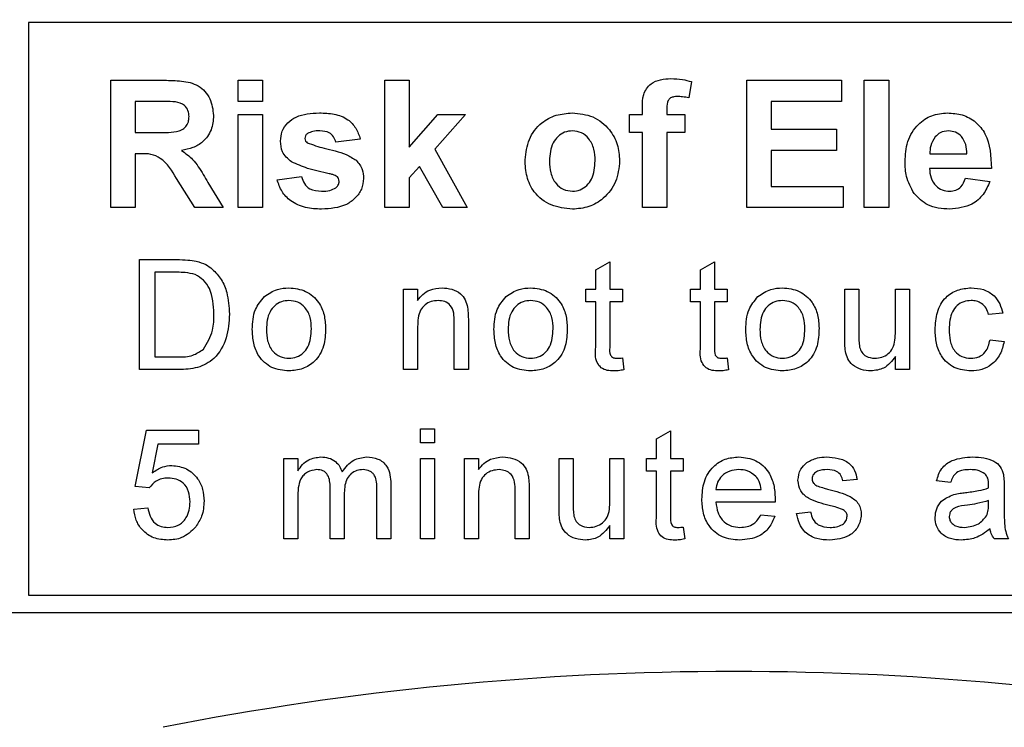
# Model space of a CAD drawing. Header units: millimetres. Extents: x 5 to 418, y 2 to 292.
# Tile 17 of 48: x 91.09 to 96.76, y 202.66 to 206.74. Entities that reach past the tile are written whole.
import ezdxf

# ---------------------------------------------------------------- set-up
doc = ezdxf.new("R2010")
doc.units = ezdxf.units.MM
doc.layers.add('SLD-0', color=7, linetype='Continuous')
doc.styles.add('SLDTEXTSTYLE0', font='TXT', dxfattribs={"width": 0.605})
doc.dimstyles.new('SLDDIMSTYLE0', dxfattribs={"dimtxt": 3.5, "dimasz": 3.302, "dimexe": 0, "dimexo": 0.0625, "dimgap": 0.875, "dimtad": 1, "dimlfac": 3, "dimrnd": 1e-09, "dimzin": 12, "dimdsep": 46, "dimtxsty": 'SLDTEXTSTYLE0', "dimsah": 1, "dimcen": 0.09, "dimadec": 0, "dimazin": 3, "dimtfac": 1, "dimtofl": 0, "dimtmove": 0, "dimatfit": 3, "dimfxl": 1, "dimfrac": 2, "dimtolj": 1, "dimtzin": 12, "dimarcsym": 0})

# ---------------------------------------------------------------- blocks, each defined once
blk = doc.blocks.new('_D')
at = {"layer": 'SLD-0'}
for p, q in [((58.038, 202.4881), (58.038, 259.5881)), ((132.3713, 202.4881), (132.3713, 259.5881)), ((58.038, 258.5881), (132.3713, 258.5881))]:
    blk.add_line(p, q, dxfattribs=at)
for points in [[(58.038, 258.5881), (61.34, 258.0801), (61.34, 259.0961)], [(132.3713, 258.5881), (129.0693, 259.0961), (129.0693, 258.0801)]]:
    blk.add_solid(points, dxfattribs=at)
at = {"layer": 'SLD-0', "insert": (91.1942, 263.0999), "char_height": 3.5, "attachment_point": 1, "style": 'SLDTEXTSTYLE0'}
blk.add_mtext('223', dxfattribs=at)

msp = doc.modelspace()

# ---------------------------------------------------------------- linework, layer by layer
at = {"color": 7, "linetype": 'Continuous', "lineweight": 25}
for p, q in [((103.7713, 206.7217), (91.138, 206.7217)), ((91.138, 206.7217), (91.138, 203.4215)), ((91.6132, 205.6548), (91.6132, 206.3881)), ((91.6132, 206.3881), (91.9209, 206.3881)), ((92.3465, 206.2659), (92.3465, 206.3881)), ((92.3465, 206.3881), (92.4875, 206.3881)), ((92.4875, 206.3881), (92.4875, 206.2659)), ((93.1927, 205.6548), (93.1927, 206.3881)), ((93.1927, 206.3881), (93.3337, 206.3881)), ((93.3337, 206.3881), (93.3337, 206.0019)), ((94.9602, 206.3804), (94.9461, 206.2862)), ((95.2798, 205.6548), (95.2798, 206.3881)), ((95.2798, 206.3881), (95.8251, 206.3881)), ((95.8251, 206.3881), (95.8251, 206.2659)), ((95.9568, 205.6548), (95.9568, 206.3881)), ((95.9568, 206.3881), (96.0978, 206.3881)), ((96.0978, 206.3881), (96.0978, 205.6548)), ((91.8741, 206.2659), (91.7542, 206.2659)), ((91.7542, 206.2659), (91.7542, 206.0873)), ((92.4875, 206.2659), (92.3465, 206.2659)), ((94.6781, 206.1907), (94.6781, 206.2293)), ((94.8192, 206.2271), (94.8192, 206.1907)), ((95.8251, 206.2659), (95.4209, 206.2659)), ((95.4209, 206.2659), (95.4209, 206.1061)), ((92.3465, 205.6548), (92.3465, 206.1907)), ((92.3465, 206.1907), (92.4875, 206.1907)), ((92.4875, 206.1907), (92.4875, 205.6548)), ((93.3337, 206.0019), (93.4982, 206.1907)), ((93.658, 206.1907), (93.481, 205.992)), ((93.4982, 206.1907), (93.658, 206.1907)), ((94.6029, 206.0873), (94.6029, 206.1907)), ((94.6029, 206.1907), (94.6781, 206.1907)), ((94.8192, 206.1907), (94.9226, 206.1907)), ((94.9226, 206.1907), (94.9226, 206.0873)), ((95.4209, 206.1061), (95.7969, 206.1061)), ((95.7969, 206.1061), (95.7969, 205.9839)), ((91.7542, 206.0873), (91.8678, 206.0873)), ((93.0516, 206.0497), (92.9106, 206.0309)), ((94.6781, 206.0873), (94.6029, 206.0873)), ((94.6781, 205.6548), (94.6781, 206.0873)), ((94.9226, 206.0873), (94.8192, 206.0873)), ((94.8192, 206.0873), (94.8192, 205.6548)), ((91.7858, 205.9651), (91.7542, 205.9651)), ((91.7542, 205.9651), (91.7542, 205.6548)), ((93.481, 205.992), (93.6674, 205.6548)), ((95.7969, 205.9839), (95.4209, 205.9839)), ((95.4209, 205.9839), (95.4209, 205.777)), ((96.3353, 205.9651), (96.5491, 205.9651)), ((93.3919, 205.8918), (93.3337, 205.8264)), ((93.5264, 205.6548), (93.3919, 205.8918)), ((96.6901, 205.8805), (96.3328, 205.8805)), ((92.5721, 205.8146), (92.7132, 205.8334)), ((93.3337, 205.8264), (93.3337, 205.6548)), ((96.5397, 205.824), (96.6807, 205.8052)), ((92.0971, 205.6548), (91.9928, 205.8213)), ((92.173, 205.8), (92.2619, 205.6548)), ((95.4209, 205.777), (95.8345, 205.777)), ((95.8345, 205.777), (95.8345, 205.6548)), ((91.7542, 205.6548), (91.6132, 205.6548)), ((92.2619, 205.6548), (92.0971, 205.6548)), ((92.4875, 205.6548), (92.3465, 205.6548)), ((93.3337, 205.6548), (93.1927, 205.6548)), ((93.6674, 205.6548), (93.5264, 205.6548)), ((94.8192, 205.6548), (94.6781, 205.6548)), ((95.8345, 205.6548), (95.2798, 205.6548)), ((96.0978, 205.6548), (95.9568, 205.6548)), ((91.7777, 205.3548), (91.9943, 205.3548)), ((91.7777, 204.7215), (91.7777, 205.3548)), ((94.4085, 205.297), (94.4897, 205.3431)), ((94.4897, 205.3431), (94.4897, 205.1843)), ((95.0126, 205.297), (95.0938, 205.3431)), ((95.0938, 205.3431), (95.0938, 205.1843)), ((91.867, 205.2817), (91.867, 204.7946)), ((91.9954, 205.2817), (91.867, 205.2817)), ((94.4085, 205.1843), (94.4085, 205.297)), ((95.0126, 205.1843), (95.0126, 205.297)), ((93.301, 204.7215), (93.301, 205.1843)), ((93.301, 205.1843), (93.3821, 205.1843)), ((93.3821, 205.1843), (93.3821, 205.1197)), ((94.3516, 205.1843), (94.4085, 205.1843)), ((94.3516, 205.1112), (94.3516, 205.1843)), ((94.4897, 205.1843), (94.5627, 205.1843)), ((94.5627, 205.1843), (94.5627, 205.1112)), ((94.9557, 205.1112), (94.9557, 205.1843)), ((94.9557, 205.1843), (95.0126, 205.1843)), ((95.0938, 205.1843), (95.1668, 205.1843)), ((95.1668, 205.1843), (95.1668, 205.1112)), ((95.844, 205.1843), (95.9252, 205.1843)), ((95.844, 204.899), (95.844, 205.1843)), ((95.9252, 205.1843), (95.9252, 204.9326)), ((96.1363, 205.1843), (96.2175, 205.1843)), ((96.1363, 204.9412), (96.1363, 205.1843)), ((96.2175, 205.1843), (96.2175, 204.7215)), ((94.4085, 205.1112), (94.3516, 205.1112)), ((94.4085, 204.8515), (94.4085, 205.1112)), ((94.5627, 205.1112), (94.4897, 205.1112)), ((94.4897, 205.1112), (94.4897, 204.8486)), ((95.0126, 205.1112), (94.9557, 205.1112)), ((95.0126, 204.8515), (95.0126, 205.1112)), ((95.1668, 205.1112), (95.0938, 205.1112)), ((95.0938, 205.1112), (95.0938, 204.8486)), ((96.7551, 205.0463), (96.6739, 205.0381)), ((93.5933, 204.7215), (93.5933, 204.9978)), ((93.6745, 205.0047), (93.6745, 204.7215)), ((93.3821, 204.9696), (93.3821, 204.7215)), ((96.682, 204.892), (96.7632, 204.8839)), ((91.867, 204.7946), (91.9976, 204.7946)), ((94.5627, 204.7885), (94.5709, 204.7203)), ((95.1668, 204.7885), (95.175, 204.7203)), ((96.1363, 204.7215), (96.1363, 204.7971)), ((92.0045, 204.7215), (91.7777, 204.7215)), ((93.3821, 204.7215), (93.301, 204.7215)), ((93.6745, 204.7215), (93.5933, 204.7215)), ((96.2175, 204.7215), (96.1363, 204.7215)), ((91.7533, 204.0476), (91.8183, 204.3723)), ((91.8183, 204.3723), (92.1187, 204.3723)), ((92.1187, 204.3723), (92.1187, 204.2911)), ((93.3984, 204.2993), (93.3984, 204.3805)), ((93.3984, 204.3805), (93.4796, 204.3805)), ((93.4796, 204.3805), (93.4796, 204.2993)), ((94.7592, 204.3226), (94.8404, 204.3688)), ((94.8404, 204.3688), (94.8404, 204.2099)), ((91.8847, 204.2911), (91.8524, 204.1271)), ((92.1187, 204.2911), (91.8847, 204.2911)), ((93.4796, 204.2993), (93.3984, 204.2993)), ((94.7592, 204.2099), (94.7592, 204.3226)), ((92.6102, 203.7471), (92.6102, 204.2099)), ((92.6102, 204.2099), (92.6914, 204.2099)), ((92.6914, 204.2099), (92.6914, 204.1378)), ((93.3984, 204.2099), (93.4796, 204.2099)), ((93.3984, 203.7471), (93.3984, 204.2099)), ((93.4796, 204.2099), (93.4796, 203.7471)), ((93.6517, 203.7471), (93.6517, 204.2099)), ((93.6517, 204.2099), (93.7329, 204.2099)), ((93.7329, 204.2099), (93.7329, 204.1454)), ((94.1974, 204.2099), (94.2786, 204.2099)), ((94.1974, 203.9246), (94.1974, 204.2099)), ((94.2786, 204.2099), (94.2786, 203.9582)), ((94.4897, 203.9669), (94.4897, 204.2099)), ((94.4897, 204.2099), (94.5709, 204.2099)), ((94.5709, 204.2099), (94.5709, 203.7471)), ((94.7024, 204.2099), (94.7592, 204.2099)), ((94.7024, 204.1369), (94.7024, 204.2099)), ((94.8404, 204.2099), (94.9135, 204.2099)), ((94.9135, 204.2099), (94.9135, 204.1369)), ((94.7592, 204.1369), (94.7024, 204.1369)), ((94.7592, 203.8772), (94.7592, 204.1369)), ((94.9135, 204.1369), (94.8404, 204.1369)), ((94.8404, 204.1369), (94.8404, 203.8742)), ((93.2273, 204.0633), (93.2273, 203.7471)), ((95.9155, 204.0881), (95.8343, 204.08)), ((96.4546, 204.0719), (96.3734, 204.08)), ((91.8345, 204.0394), (91.7533, 204.0476)), ((92.8781, 203.7471), (92.8781, 204.0423)), ((92.9593, 204.0111), (92.9593, 203.7471)), ((93.1461, 203.7471), (93.1461, 204.0333)), ((93.944, 203.7471), (93.944, 204.0234)), ((94.0252, 204.0303), (94.0252, 203.7471)), ((95.1019, 204.0313), (95.3617, 204.0313)), ((96.7632, 204.0472), (96.7632, 203.9481)), ((92.6914, 203.9828), (92.6914, 203.7471)), ((93.7329, 203.9953), (93.7329, 203.7471)), ((95.4425, 203.9582), (95.1019, 203.9582)), ((96.6735, 203.9428), (96.6739, 203.9664)), ((91.7452, 203.9176), (91.8264, 203.9258)), ((95.5663, 203.8933), (95.6475, 203.9014)), ((95.3608, 203.8852), (95.4404, 203.877)), ((94.4897, 203.7471), (94.4897, 203.8227)), ((94.9135, 203.8141), (94.9216, 203.746)), ((92.6914, 203.7471), (92.6102, 203.7471)), ((92.9593, 203.7471), (92.8781, 203.7471)), ((93.2273, 203.7471), (93.1461, 203.7471)), ((93.4796, 203.7471), (93.3984, 203.7471)), ((93.7329, 203.7471), (93.6517, 203.7471)), ((94.0252, 203.7471), (93.944, 203.7471)), ((94.5709, 203.7471), (94.4897, 203.7471)), ((96.7875, 203.7471), (96.7063, 203.7471)), ((91.138, 203.4215), (103.538, 203.4215)), ((86.8713, 203.3215), (103.538, 203.3215))]:
    msp.add_line(p, q, dxfattribs=at)
msp.add_arc((95.2046, 185.9881), 16.9942, 78.83718, 101.16282, dxfattribs=at)
for points, knots in [([(94.6781, 206.2293), (94.6781, 206.2552), (94.6779, 206.3062), (94.7197, 206.3698), (94.7822, 206.3946), (94.8222, 206.3965), (94.8422, 206.3976)], [0, 0, 0, 0, 0.2818009, 0.5577695, 0.7784647, 1, 1, 1, 1]), ([(94.8422, 206.3976), (94.8646, 206.3967), (94.9046, 206.3951), (94.9432, 206.3849), (94.9602, 206.3804)], [0, 0, 0, 0, 0.559885, 1, 1, 1, 1]), ([(91.9209, 206.3881), (91.9542, 206.3876), (92.0206, 206.3866), (92.1055, 206.369), (92.1573, 206.3252), (92.1955, 206.2691), (92.2015, 206.2186), (92.2055, 206.185)], [0, 0, 0, 0, 0.251138, 0.500538, 0.625743, 0.751054, 1, 1, 1, 1]), ([(94.8787, 206.2941), (94.8721, 206.2939), (94.8591, 206.2934), (94.8399, 206.2877), (94.8194, 206.266), (94.8193, 206.2432), (94.8192, 206.2271)], [0, 0, 0, 0, 0.1878021, 0.3749535, 0.5606786, 1, 1, 1, 1]), ([(94.9461, 206.2862), (94.9336, 206.2887), (94.9113, 206.2932), (94.8886, 206.2939), (94.8787, 206.2941)], [0, 0, 0, 0, 0.559847, 1, 1, 1, 1]), ([(91.9862, 206.2636), (91.9652, 206.2645), (91.9279, 206.2661), (91.8905, 206.266), (91.8741, 206.2659)], [0, 0, 0, 0, 0.559921, 1, 1, 1, 1]), ([(92.0645, 206.1785), (92.0635, 206.1905), (92.0615, 206.2144), (92.0347, 206.2506), (92.0046, 206.2586), (91.9862, 206.2636)], [0, 0, 0, 0, 0.281084, 0.561281, 1, 1, 1, 1]), ([(91.8678, 206.0873), (91.9093, 206.0859), (91.9612, 206.0841), (92.0217, 206.1002), (92.0467, 206.1196), (92.0625, 206.1474), (92.0638, 206.1681), (92.0645, 206.1785)], [0, 0, 0, 0, 0.5009076, 0.6257176, 0.7503646, 0.8750206, 1, 1, 1, 1]), ([(92.2055, 206.185), (92.2031, 206.1567), (92.1983, 206.1001), (92.1505, 206.0332), (92.0868, 205.9964), (92.0433, 205.9877), (92.0216, 205.9833)], [0, 0, 0, 0, 0.2799434, 0.5589736, 0.7791835, 1, 1, 1, 1]), ([(92.591, 206.0372), (92.5929, 206.0567), (92.5969, 206.0958), (92.6319, 206.1447), (92.702, 206.1944), (92.7687, 206.1978), (92.8156, 206.2001)], [0, 0, 0, 0, 0.186756, 0.373549, 0.56049, 1, 1, 1, 1]), ([(92.8156, 206.2001), (92.8442, 206.1992), (92.9012, 206.1973), (92.9783, 206.1695), (93.0297, 206.1137), (93.0443, 206.071), (93.0516, 206.0497)], [0, 0, 0, 0, 0.280825, 0.559925, 0.77968, 1, 1, 1, 1]), ([(94.0012, 205.9303), (94.0062, 205.9702), (94.0163, 206.05), (94.086, 206.1432), (94.179, 206.1924), (94.2419, 206.1975), (94.2734, 206.2001)], [0, 0, 0, 0, 0.2799501, 0.5591471, 0.779424, 1, 1, 1, 1]), ([(94.2734, 206.2001), (94.3143, 206.1961), (94.396, 206.188), (94.4873, 206.113), (94.5395, 206.0204), (94.5442, 205.9563), (94.5465, 205.9242)], [0, 0, 0, 0, 0.279785, 0.559124, 0.779388, 1, 1, 1, 1]), ([(96.1918, 205.9188), (96.1942, 205.9582), (96.1991, 206.0368), (96.2581, 206.133), (96.3437, 206.1916), (96.4055, 206.1973), (96.4364, 206.2001)], [0, 0, 0, 0, 0.280671, 0.559803, 0.779762, 1, 1, 1, 1]), ([(96.4364, 206.2001), (96.4655, 206.1981), (96.5236, 206.1942), (96.602, 206.1515), (96.683, 206.0506), (96.6872, 205.9506), (96.6901, 205.8805)], [0, 0, 0, 0, 0.1873745, 0.3743047, 0.5612618, 1, 1, 1, 1]), ([(92.7467, 206.0814), (92.742, 206.0771), (92.7336, 206.0694), (92.7325, 206.0582), (92.732, 206.0532)], [0, 0, 0, 0, 0.5594113, 1, 1, 1, 1]), ([(92.732, 206.0532), (92.7329, 206.0476), (92.7345, 206.0375), (92.7422, 206.031), (92.7456, 206.0281)], [0, 0, 0, 0, 0.558274, 1, 1, 1, 1]), ([(92.8192, 206.0967), (92.805, 206.0966), (92.7797, 206.0965), (92.7567, 206.086), (92.7467, 206.0814)], [0, 0, 0, 0, 0.5610172, 1, 1, 1, 1]), ([(92.9106, 206.0309), (92.907, 206.0419), (92.8998, 206.0638), (92.8679, 206.0933), (92.8377, 206.0954), (92.8192, 206.0967)], [0, 0, 0, 0, 0.2808102, 0.5607583, 1, 1, 1, 1]), ([(94.2742, 206.0967), (94.2588, 206.0952), (94.2282, 206.0922), (94.1897, 206.0652), (94.1486, 206.0118), (94.1449, 205.9595), (94.1422, 205.9228)], [0, 0, 0, 0, 0.186985, 0.373878, 0.561022, 1, 1, 1, 1]), ([(94.4055, 205.9238), (94.4044, 205.9466), (94.4023, 205.9922), (94.3742, 206.0506), (94.328, 206.0902), (94.2921, 206.0945), (94.2742, 206.0967)], [0, 0, 0, 0, 0.281043, 0.560553, 0.78042, 1, 1, 1, 1]), ([(96.3653, 206.0613), (96.3551, 206.0447), (96.3367, 206.0151), (96.3358, 205.9804), (96.3353, 205.9651)], [0, 0, 0, 0, 0.558284, 1, 1, 1, 1]), ([(96.4427, 206.0967), (96.426, 206.0948), (96.3961, 206.0914), (96.3747, 206.0705), (96.3653, 206.0613)], [0, 0, 0, 0, 0.558878, 1, 1, 1, 1]), ([(96.5491, 205.9651), (96.5479, 205.9828), (96.5455, 206.0182), (96.5216, 206.0629), (96.4846, 206.092), (96.4567, 206.0951), (96.4427, 206.0967)], [0, 0, 0, 0, 0.280983, 0.560279, 0.780219, 1, 1, 1, 1]), ([(92.6546, 205.9179), (92.6341, 205.9359), (92.5974, 205.968), (92.5929, 206.016), (92.591, 206.0372)], [0, 0, 0, 0, 0.558645, 1, 1, 1, 1]), ([(92.7456, 206.0281), (92.7778, 206.0166), (92.8308, 205.9978), (92.9073, 205.9817), (92.9713, 205.9626), (93.0087, 205.9389), (93.0274, 205.927)], [0, 0, 0, 0, 0.339607, 0.560063, 0.78038, 1, 1, 1, 1]), ([(91.9928, 205.8213), (91.9663, 205.8658), (91.9296, 205.9276), (91.8452, 205.9657), (91.8057, 205.9653), (91.7858, 205.9651)], [0, 0, 0, 0, 0.560986, 0.779305, 1, 1, 1, 1]), ([(92.0216, 205.9833), (92.0439, 205.9674), (92.0808, 205.9412), (92.1184, 205.8906), (92.1467, 205.846), (92.1643, 205.8153), (92.173, 205.8)], [0, 0, 0, 0, 0.339561, 0.559573, 0.779778, 1, 1, 1, 1]), ([(92.872, 205.85), (92.83, 205.8587), (92.7553, 205.8741), (92.6853, 205.9045), (92.6546, 205.9179)], [0, 0, 0, 0, 0.560705, 1, 1, 1, 1]), ([(93.0274, 205.927), (93.0417, 205.9101), (93.0673, 205.8797), (93.0695, 205.8403), (93.0704, 205.8229)], [0, 0, 0, 0, 0.558015, 1, 1, 1, 1]), ([(94.2743, 205.6454), (94.2327, 205.6501), (94.1497, 205.6595), (94.0523, 205.7327), (94.0067, 205.8321), (94.003, 205.8975), (94.0012, 205.9303)], [0, 0, 0, 0, 0.2801445, 0.5588988, 0.7790531, 1, 1, 1, 1]), ([(94.1422, 205.9228), (94.1433, 205.8998), (94.1454, 205.854), (94.1735, 205.7951), (94.22, 205.7554), (94.2561, 205.751), (94.2742, 205.7488)], [0, 0, 0, 0, 0.2810154, 0.5604643, 0.7803935, 1, 1, 1, 1]), ([(94.2742, 205.7488), (94.2895, 205.7504), (94.3202, 205.7534), (94.3588, 205.7806), (94.3993, 205.8346), (94.4029, 205.887), (94.4055, 205.9238)], [0, 0, 0, 0, 0.18693, 0.373819, 0.560978, 1, 1, 1, 1]), ([(94.5465, 205.9242), (94.5425, 205.8833), (94.5344, 205.8015), (94.4622, 205.7083), (94.3707, 205.6532), (94.3064, 205.648), (94.2743, 205.6454)], [0, 0, 0, 0, 0.279924, 0.559367, 0.779516, 1, 1, 1, 1]), ([(96.2444, 205.7359), (96.2268, 205.7679), (96.1953, 205.8251), (96.1929, 205.8901), (96.1918, 205.9188)], [0, 0, 0, 0, 0.558866, 1, 1, 1, 1]), ([(96.3328, 205.8805), (96.3344, 205.862), (96.3376, 205.8253), (96.3655, 205.7803), (96.4057, 205.753), (96.4347, 205.7502), (96.4492, 205.7488)], [0, 0, 0, 0, 0.280701, 0.559805, 0.779805, 1, 1, 1, 1]), ([(92.7132, 205.8334), (92.7174, 205.8194), (92.7259, 205.7912), (92.7661, 205.7533), (92.8045, 205.7505), (92.8279, 205.7488)], [0, 0, 0, 0, 0.280993, 0.560665, 1, 1, 1, 1]), ([(93.0704, 205.8229), (93.0681, 205.8018), (93.0633, 205.7598), (93.0248, 205.7077), (92.9501, 205.6531), (92.8782, 205.6486), (92.8278, 205.6454)], [0, 0, 0, 0, 0.186725, 0.373655, 0.5608, 1, 1, 1, 1]), ([(92.9193, 205.8318), (92.9109, 205.8365), (92.896, 205.8448), (92.8793, 205.8484), (92.872, 205.85)], [0, 0, 0, 0, 0.558614, 1, 1, 1, 1]), ([(92.9294, 205.8057), (92.929, 205.8112), (92.9281, 205.8209), (92.922, 205.8285), (92.9193, 205.8318)], [0, 0, 0, 0, 0.559319, 1, 1, 1, 1]), ([(96.4492, 205.7488), (96.4612, 205.7498), (96.4851, 205.7518), (96.5223, 205.7768), (96.5331, 205.8061), (96.5397, 205.824)], [0, 0, 0, 0, 0.280682, 0.560525, 1, 1, 1, 1]), ([(92.8278, 205.6454), (92.7966, 205.6469), (92.7343, 205.6499), (92.653, 205.6858), (92.5962, 205.7449), (92.5802, 205.7914), (92.5721, 205.8146)], [0, 0, 0, 0, 0.280651, 0.560003, 0.779956, 1, 1, 1, 1]), ([(92.8279, 205.7488), (92.8443, 205.7492), (92.8734, 205.7498), (92.8994, 205.7628), (92.9108, 205.7685)], [0, 0, 0, 0, 0.560783, 1, 1, 1, 1]), ([(92.9108, 205.7685), (92.9167, 205.7743), (92.9274, 205.7846), (92.9288, 205.7992), (92.9294, 205.8057)], [0, 0, 0, 0, 0.558844, 1, 1, 1, 1]), ([(96.6807, 205.8052), (96.6695, 205.7792), (96.647, 205.7273), (96.5678, 205.6579), (96.4943, 205.6501), (96.4495, 205.6454)], [0, 0, 0, 0, 0.281013, 0.561314, 1, 1, 1, 1]), ([(96.4495, 205.6454), (96.4046, 205.6486), (96.3246, 205.6543), (96.2689, 205.711), (96.2444, 205.7359)], [0, 0, 0, 0, 0.560391, 1, 1, 1, 1]), ([(91.9943, 205.3548), (92.0153, 205.3547), (92.0529, 205.3546), (92.0899, 205.3484), (92.1062, 205.3457)], [0, 0, 0, 0, 0.560174, 1, 1, 1, 1]), ([(92.1062, 205.3457), (92.1249, 205.3403), (92.1584, 205.3307), (92.1861, 205.3097), (92.1983, 205.3004)], [0, 0, 0, 0, 0.559847, 1, 1, 1, 1]), ([(92.1001, 205.2687), (92.0808, 205.2734), (92.0464, 205.2818), (92.011, 205.2818), (91.9954, 205.2817)], [0, 0, 0, 0, 0.559255, 1, 1, 1, 1]), ([(92.208, 205.043), (92.2052, 205.0932), (92.2012, 205.1633), (92.1506, 205.2389), (92.1169, 205.2588), (92.1001, 205.2687)], [0, 0, 0, 0, 0.5591497, 0.7800403, 1, 1, 1, 1]), ([(92.1983, 205.3004), (92.2169, 205.2811), (92.2542, 205.2425), (92.2903, 205.1521), (92.2947, 205.0835), (92.2974, 205.0416)], [0, 0, 0, 0, 0.279769, 0.559929, 1, 1, 1, 1]), ([(92.4289, 204.9529), (92.4307, 204.9927), (92.434, 205.0635), (92.4789, 205.1177), (92.4986, 205.1415)], [0, 0, 0, 0, 0.5609635, 1, 1, 1, 1]), ([(92.4986, 205.1415), (92.5226, 205.1582), (92.5655, 205.188), (92.6174, 205.1911), (92.6403, 205.1924)], [0, 0, 0, 0, 0.559033, 1, 1, 1, 1]), ([(92.6403, 205.1924), (92.6735, 205.1888), (92.74, 205.1815), (92.8124, 205.1165), (92.847, 205.0375), (92.8497, 204.9854), (92.8511, 204.9594)], [0, 0, 0, 0, 0.279556, 0.5586, 0.778991, 1, 1, 1, 1]), ([(93.3821, 205.1197), (93.3917, 205.132), (93.4107, 205.1564), (93.4587, 205.1865), (93.4987, 205.1902), (93.5231, 205.1924)], [0, 0, 0, 0, 0.280554, 0.560815, 1, 1, 1, 1]), ([(93.5231, 205.1924), (93.542, 205.1909), (93.5797, 205.1878), (93.6284, 205.1634), (93.6589, 205.1238), (93.6665, 205.095), (93.6703, 205.0805)], [0, 0, 0, 0, 0.2802155, 0.5599712, 0.7796359, 1, 1, 1, 1]), ([(93.8222, 204.9529), (93.8241, 204.9927), (93.8273, 205.0635), (93.8722, 205.1177), (93.8919, 205.1415)], [0, 0, 0, 0, 0.560963, 1, 1, 1, 1]), ([(93.8919, 205.1415), (93.9159, 205.1582), (93.9588, 205.188), (94.0107, 205.1911), (94.0336, 205.1924)], [0, 0, 0, 0, 0.559033, 1, 1, 1, 1]), ([(94.0336, 205.1924), (94.0669, 205.1888), (94.1334, 205.1815), (94.2057, 205.1165), (94.2403, 205.0375), (94.2431, 204.9854), (94.2445, 204.9594)], [0, 0, 0, 0, 0.279556, 0.5586, 0.778991, 1, 1, 1, 1]), ([(95.274, 204.9529), (95.2759, 204.9927), (95.2791, 205.0635), (95.324, 205.1177), (95.3437, 205.1415)], [0, 0, 0, 0, 0.560963, 1, 1, 1, 1]), ([(95.3437, 205.1415), (95.3677, 205.1582), (95.4106, 205.188), (95.4625, 205.1911), (95.4854, 205.1924)], [0, 0, 0, 0, 0.559033, 1, 1, 1, 1]), ([(95.4854, 205.1924), (95.5187, 205.1888), (95.5852, 205.1815), (95.6575, 205.1165), (95.6921, 205.0375), (95.6949, 204.9854), (95.6963, 204.9594)], [0, 0, 0, 0, 0.279556, 0.5586, 0.778991, 1, 1, 1, 1]), ([(96.3653, 204.9511), (96.3674, 204.9848), (96.3715, 205.0518), (96.4172, 205.1383), (96.4938, 205.1846), (96.5466, 205.1898), (96.573, 205.1924)], [0, 0, 0, 0, 0.280838, 0.55968, 0.779579, 1, 1, 1, 1]), ([(96.573, 205.1924), (96.597, 205.1908), (96.645, 205.1875), (96.7042, 205.1519), (96.7411, 205.1012), (96.7504, 205.0646), (96.7551, 205.0463)], [0, 0, 0, 0, 0.280267, 0.559439, 0.779535, 1, 1, 1, 1]), ([(92.6403, 205.1193), (92.6254, 205.1181), (92.5956, 205.1155), (92.5568, 205.0914), (92.5158, 205.0399), (92.5124, 204.9889), (92.5101, 204.9531)], [0, 0, 0, 0, 0.187137, 0.374025, 0.561097, 1, 1, 1, 1]), ([(92.7699, 204.9556), (92.7689, 204.9776), (92.767, 205.0216), (92.7384, 205.0777), (92.6922, 205.1137), (92.6576, 205.1175), (92.6403, 205.1193)], [0, 0, 0, 0, 0.2810641, 0.5603164, 0.7801741, 1, 1, 1, 1]), ([(93.5005, 205.1193), (93.4869, 205.1182), (93.4598, 205.116), (93.423, 205.0965), (93.3842, 205.0497), (93.383, 205.0027), (93.3821, 204.9696)], [0, 0, 0, 0, 0.187273, 0.374362, 0.56054, 1, 1, 1, 1]), ([(93.5933, 204.9978), (93.5931, 205.0142), (93.5929, 205.0468), (93.5763, 205.0917), (93.5392, 205.1159), (93.5134, 205.1182), (93.5005, 205.1193)], [0, 0, 0, 0, 0.28168, 0.559785, 0.779587, 1, 1, 1, 1]), ([(94.0336, 205.1193), (94.0187, 205.1181), (93.989, 205.1155), (93.9502, 205.0914), (93.9091, 205.0399), (93.9058, 204.9889), (93.9034, 204.9531)], [0, 0, 0, 0, 0.187137, 0.374025, 0.561097, 1, 1, 1, 1]), ([(94.1633, 204.9556), (94.1623, 204.9776), (94.1603, 205.0216), (94.1317, 205.0777), (94.0855, 205.1137), (94.0509, 205.1175), (94.0336, 205.1193)], [0, 0, 0, 0, 0.281064, 0.560316, 0.780174, 1, 1, 1, 1]), ([(95.4854, 205.1193), (95.4705, 205.1181), (95.4408, 205.1155), (95.402, 205.0914), (95.3609, 205.0399), (95.3576, 204.9889), (95.3552, 204.9531)], [0, 0, 0, 0, 0.1871365, 0.3740246, 0.5610972, 1, 1, 1, 1]), ([(95.6151, 204.9556), (95.6141, 204.9776), (95.6121, 205.0216), (95.5835, 205.0777), (95.5373, 205.1137), (95.5027, 205.1175), (95.4854, 205.1193)], [0, 0, 0, 0, 0.281064, 0.560316, 0.780174, 1, 1, 1, 1]), ([(96.5735, 205.1193), (96.5587, 205.1181), (96.5291, 205.1157), (96.4902, 205.092), (96.4507, 205.0396), (96.4483, 204.9889), (96.4465, 204.9533)], [0, 0, 0, 0, 0.187089, 0.37388, 0.56073, 1, 1, 1, 1]), ([(96.6739, 205.0381), (96.6698, 205.0507), (96.6617, 205.0758), (96.6355, 205.1028), (96.6045, 205.1174), (96.5838, 205.1187), (96.5735, 205.1193)], [0, 0, 0, 0, 0.280213, 0.559476, 0.779649, 1, 1, 1, 1]), ([(92.2974, 205.0416), (92.2942, 204.9953), (92.2878, 204.9031), (92.2233, 204.784), (92.1139, 204.726), (92.0411, 204.723), (92.0045, 204.7215)], [0, 0, 0, 0, 0.28084, 0.559952, 0.779068, 1, 1, 1, 1]), ([(92.1471, 204.8393), (92.1683, 204.8745), (92.2063, 204.9374), (92.2075, 205.0106), (92.208, 205.043)], [0, 0, 0, 0, 0.5574522, 1, 1, 1, 1]), ([(93.6703, 205.0805), (93.6718, 205.0664), (93.6744, 205.0412), (93.6744, 205.0158), (93.6745, 205.0047)], [0, 0, 0, 0, 0.559791, 1, 1, 1, 1]), ([(92.6403, 204.7134), (92.6063, 204.717), (92.5384, 204.7241), (92.4647, 204.7913), (92.4328, 204.8733), (92.4302, 204.9263), (92.4289, 204.9529)], [0, 0, 0, 0, 0.279616, 0.558371, 0.778858, 1, 1, 1, 1]), ([(92.5101, 204.9531), (92.5111, 204.9308), (92.513, 204.8863), (92.5403, 204.8284), (92.5876, 204.7921), (92.6227, 204.7883), (92.6403, 204.7864)], [0, 0, 0, 0, 0.281129, 0.560384, 0.780159, 1, 1, 1, 1]), ([(92.8511, 204.9594), (92.85, 204.9248), (92.8477, 204.8561), (92.7982, 204.7695), (92.7211, 204.7215), (92.6672, 204.7161), (92.6403, 204.7134)], [0, 0, 0, 0, 0.281033, 0.559513, 0.779602, 1, 1, 1, 1]), ([(92.6403, 204.7864), (92.6553, 204.7878), (92.6853, 204.7904), (92.724, 204.8156), (92.7648, 204.868), (92.7678, 204.9194), (92.7699, 204.9556)], [0, 0, 0, 0, 0.187044, 0.373945, 0.560983, 1, 1, 1, 1]), ([(94.0336, 204.7134), (93.9996, 204.717), (93.9318, 204.7241), (93.8581, 204.7913), (93.8261, 204.8733), (93.8235, 204.9263), (93.8222, 204.9529)], [0, 0, 0, 0, 0.279616, 0.558371, 0.778858, 1, 1, 1, 1]), ([(93.9034, 204.9531), (93.9044, 204.9308), (93.9064, 204.8863), (93.9337, 204.8284), (93.9809, 204.7921), (94.016, 204.7883), (94.0336, 204.7864)], [0, 0, 0, 0, 0.281129, 0.560384, 0.780159, 1, 1, 1, 1]), ([(94.2445, 204.9594), (94.2433, 204.9248), (94.2411, 204.8561), (94.1916, 204.7695), (94.1144, 204.7215), (94.0606, 204.7161), (94.0336, 204.7134)], [0, 0, 0, 0, 0.281033, 0.559513, 0.779602, 1, 1, 1, 1]), ([(94.0336, 204.7864), (94.0486, 204.7878), (94.0787, 204.7904), (94.1174, 204.8156), (94.1581, 204.868), (94.1611, 204.9194), (94.1633, 204.9556)], [0, 0, 0, 0, 0.187044, 0.373945, 0.560983, 1, 1, 1, 1]), ([(95.4854, 204.7134), (95.4514, 204.717), (95.3836, 204.7241), (95.3099, 204.7913), (95.2779, 204.8733), (95.2753, 204.9263), (95.274, 204.9529)], [0, 0, 0, 0, 0.279616, 0.558371, 0.778858, 1, 1, 1, 1]), ([(95.3552, 204.9531), (95.3562, 204.9308), (95.3582, 204.8863), (95.3855, 204.8284), (95.4327, 204.7921), (95.4678, 204.7883), (95.4854, 204.7864)], [0, 0, 0, 0, 0.281129, 0.560384, 0.780159, 1, 1, 1, 1]), ([(95.6963, 204.9594), (95.6951, 204.9248), (95.6928, 204.8561), (95.6434, 204.7695), (95.5662, 204.7215), (95.5123, 204.7161), (95.4854, 204.7134)], [0, 0, 0, 0, 0.281033, 0.559513, 0.779602, 1, 1, 1, 1]), ([(95.4854, 204.7864), (95.5004, 204.7878), (95.5305, 204.7904), (95.5692, 204.8156), (95.6099, 204.868), (95.6129, 204.9194), (95.6151, 204.9556)], [0, 0, 0, 0, 0.187044, 0.373945, 0.560983, 1, 1, 1, 1]), ([(95.9252, 204.9326), (95.9252, 204.9174), (95.925, 204.8902), (95.9284, 204.8632), (95.9299, 204.8514)], [0, 0, 0, 0, 0.560241, 1, 1, 1, 1]), ([(96.0175, 204.7864), (96.0313, 204.7878), (96.059, 204.7906), (96.0963, 204.8111), (96.1354, 204.8593), (96.1359, 204.9075), (96.1363, 204.9412)], [0, 0, 0, 0, 0.187111, 0.374253, 0.560834, 1, 1, 1, 1]), ([(96.5731, 204.7134), (96.5395, 204.7169), (96.4723, 204.7239), (96.4004, 204.7914), (96.369, 204.8724), (96.3665, 204.9248), (96.3653, 204.9511)], [0, 0, 0, 0, 0.279595, 0.558341, 0.778834, 1, 1, 1, 1]), ([(96.4465, 204.9533), (96.4473, 204.9313), (96.4489, 204.8875), (96.4719, 204.8287), (96.5183, 204.7918), (96.553, 204.7882), (96.5703, 204.7864)], [0, 0, 0, 0, 0.281276, 0.560536, 0.78011, 1, 1, 1, 1]), ([(95.8486, 204.8261), (95.847, 204.8397), (95.844, 204.8639), (95.844, 204.8882), (95.844, 204.899)], [0, 0, 0, 0, 0.5598387, 1, 1, 1, 1]), ([(96.5703, 204.7864), (96.5862, 204.7879), (96.6179, 204.7909), (96.6663, 204.8266), (96.676, 204.8672), (96.682, 204.892)], [0, 0, 0, 0, 0.280899, 0.560906, 1, 1, 1, 1]), ([(96.7632, 204.8839), (96.7572, 204.8582), (96.7452, 204.8068), (96.6958, 204.7499), (96.6351, 204.7178), (96.5938, 204.7149), (96.5731, 204.7134)], [0, 0, 0, 0, 0.280202, 0.55951, 0.779586, 1, 1, 1, 1]), ([(91.9976, 204.7946), (92.0283, 204.7946), (92.0831, 204.7946), (92.1276, 204.8257), (92.1471, 204.8393)], [0, 0, 0, 0, 0.561861, 1, 1, 1, 1]), ([(94.5136, 204.7134), (94.5009, 204.7138), (94.4754, 204.7147), (94.4388, 204.7295), (94.4038, 204.7759), (94.4065, 204.8203), (94.4085, 204.8515)], [0, 0, 0, 0, 0.187433, 0.373821, 0.559462, 1, 1, 1, 1]), ([(94.4897, 204.8486), (94.4886, 204.8334), (94.4874, 204.8143), (94.5, 204.7958), (94.5122, 204.7872), (94.5234, 204.7868), (94.5309, 204.7864)], [0, 0, 0, 0, 0.499596, 0.625239, 0.750354, 1, 1, 1, 1]), ([(95.1178, 204.7134), (95.105, 204.7138), (95.0795, 204.7147), (95.0429, 204.7295), (95.0079, 204.7759), (95.0106, 204.8203), (95.0126, 204.8515)], [0, 0, 0, 0, 0.187433, 0.373821, 0.559462, 1, 1, 1, 1]), ([(95.0938, 204.8486), (95.0927, 204.8334), (95.0915, 204.8143), (95.1041, 204.7958), (95.1163, 204.7872), (95.1275, 204.7868), (95.135, 204.7864)], [0, 0, 0, 0, 0.499596, 0.625239, 0.750354, 1, 1, 1, 1]), ([(95.9956, 204.7134), (95.9767, 204.7151), (95.9389, 204.7185), (95.8907, 204.7435), (95.8597, 204.7827), (95.8523, 204.8116), (95.8486, 204.8261)], [0, 0, 0, 0, 0.280286, 0.560186, 0.779607, 1, 1, 1, 1]), ([(95.9299, 204.8514), (95.9335, 204.8409), (95.9407, 204.8199), (95.9713, 204.7919), (95.9999, 204.7885), (96.0175, 204.7864)], [0, 0, 0, 0, 0.2808637, 0.561194, 1, 1, 1, 1]), ([(94.5309, 204.7864), (94.5369, 204.7866), (94.5475, 204.7869), (94.5581, 204.788), (94.5627, 204.7885)], [0, 0, 0, 0, 0.559965, 1, 1, 1, 1]), ([(95.135, 204.7864), (95.141, 204.7866), (95.1516, 204.7869), (95.1622, 204.788), (95.1668, 204.7885)], [0, 0, 0, 0, 0.559965, 1, 1, 1, 1]), ([(96.1363, 204.7971), (96.116, 204.7707), (96.0797, 204.7236), (96.0214, 204.7165), (95.9956, 204.7134)], [0, 0, 0, 0, 0.559466, 1, 1, 1, 1]), ([(94.5709, 204.7203), (94.5603, 204.7182), (94.5414, 204.7145), (94.5221, 204.7137), (94.5136, 204.7134)], [0, 0, 0, 0, 0.560078, 1, 1, 1, 1]), ([(95.175, 204.7203), (95.1644, 204.7182), (95.1455, 204.7145), (95.1262, 204.7137), (95.1178, 204.7134)], [0, 0, 0, 0, 0.560078, 1, 1, 1, 1]), ([(92.6914, 204.1378), (92.6999, 204.1503), (92.7169, 204.1753), (92.7606, 204.2097), (92.7997, 204.2149), (92.8236, 204.2181)], [0, 0, 0, 0, 0.28095, 0.561784, 1, 1, 1, 1]), ([(92.8236, 204.2181), (92.8388, 204.2172), (92.8691, 204.2153), (92.9073, 204.1949), (92.9338, 204.1656), (92.9424, 204.1433), (92.9466, 204.1322)], [0, 0, 0, 0, 0.280176, 0.559511, 0.779663, 1, 1, 1, 1]), ([(92.9466, 204.1322), (92.9668, 204.1589), (93.0028, 204.2065), (93.0612, 204.2145), (93.0869, 204.2181)], [0, 0, 0, 0, 0.560019, 1, 1, 1, 1]), ([(93.0869, 204.2181), (93.1095, 204.2164), (93.1543, 204.2131), (93.2055, 204.1709), (93.2251, 204.1158), (93.2265, 204.0808), (93.2273, 204.0633)], [0, 0, 0, 0, 0.280317, 0.558226, 0.778715, 1, 1, 1, 1]), ([(93.7329, 204.1454), (93.7424, 204.1576), (93.7614, 204.1821), (93.8095, 204.2121), (93.8495, 204.2158), (93.8739, 204.2181)], [0, 0, 0, 0, 0.280554, 0.560815, 1, 1, 1, 1]), ([(93.8739, 204.2181), (93.8928, 204.2165), (93.9305, 204.2134), (93.9792, 204.1891), (94.0096, 204.1494), (94.0172, 204.1206), (94.021, 204.1062)], [0, 0, 0, 0, 0.280216, 0.559971, 0.779636, 1, 1, 1, 1]), ([(95.0207, 203.9746), (95.0227, 204.0089), (95.0267, 204.0774), (95.078, 204.1619), (95.1538, 204.2113), (95.2076, 204.2158), (95.2346, 204.2181)], [0, 0, 0, 0, 0.280748, 0.559775, 0.779666, 1, 1, 1, 1]), ([(95.2346, 204.2181), (95.2682, 204.2142), (95.3353, 204.2064), (95.4068, 204.1386), (95.4389, 204.0578), (95.4416, 204.0053), (95.4429, 203.979)], [0, 0, 0, 0, 0.279366, 0.558398, 0.778885, 1, 1, 1, 1]), ([(95.5745, 204.0838), (95.5775, 204.1062), (95.5829, 204.1463), (95.6124, 204.1736), (95.6253, 204.1856)], [0, 0, 0, 0, 0.558927, 1, 1, 1, 1]), ([(95.6253, 204.1856), (95.6452, 204.1962), (95.6808, 204.2152), (95.7209, 204.2172), (95.7386, 204.2181)], [0, 0, 0, 0, 0.558938, 1, 1, 1, 1]), ([(95.7386, 204.2181), (95.7614, 204.2167), (95.8068, 204.214), (95.8676, 204.1892), (95.9049, 204.1411), (95.912, 204.1058), (95.9155, 204.0881)], [0, 0, 0, 0, 0.2807369, 0.5604275, 0.7794497, 1, 1, 1, 1]), ([(96.3734, 204.08), (96.3809, 204.1052), (96.3957, 204.1555), (96.4758, 204.2116), (96.5424, 204.2156), (96.5831, 204.2181)], [0, 0, 0, 0, 0.28043, 0.559303, 1, 1, 1, 1]), ([(96.5831, 204.2181), (96.6255, 204.2158), (96.6844, 204.2127), (96.7451, 204.1642), (96.7545, 204.1325), (96.7592, 204.1166)], [0, 0, 0, 0, 0.559253, 0.779195, 1, 1, 1, 1]), ([(91.8524, 204.1271), (91.8716, 204.1403), (91.906, 204.1638), (91.9472, 204.1677), (91.9653, 204.1693)], [0, 0, 0, 0, 0.559939, 1, 1, 1, 1]), ([(91.9653, 204.1693), (91.9943, 204.1656), (92.0524, 204.158), (92.1137, 204.1001), (92.1468, 204.0326), (92.1497, 203.9871), (92.1512, 203.9643)], [0, 0, 0, 0, 0.27917, 0.558797, 0.779169, 1, 1, 1, 1]), ([(92.8002, 204.145), (92.7817, 204.1423), (92.7538, 204.1382), (92.7241, 204.115), (92.6926, 204.0687), (92.6919, 204.021), (92.6914, 203.9828)], [0, 0, 0, 0, 0.249225, 0.374862, 0.500555, 1, 1, 1, 1]), ([(92.8781, 204.0423), (92.8768, 204.0677), (92.8753, 204.0994), (92.8526, 204.1292), (92.8314, 204.1426), (92.8127, 204.144), (92.8002, 204.145)], [0, 0, 0, 0, 0.498516, 0.624134, 0.749636, 1, 1, 1, 1]), ([(93.0674, 204.145), (93.0552, 204.144), (93.0309, 204.1421), (92.9984, 204.1238), (92.9632, 204.0826), (92.9609, 204.0406), (92.9593, 204.0111)], [0, 0, 0, 0, 0.187283, 0.374334, 0.56118, 1, 1, 1, 1]), ([(93.1461, 204.0333), (93.1466, 204.0608), (93.1473, 204.0952), (93.1223, 204.1262), (93.1004, 204.1413), (93.0806, 204.1435), (93.0674, 204.145)], [0, 0, 0, 0, 0.499043, 0.624568, 0.750308, 1, 1, 1, 1]), ([(93.8513, 204.145), (93.8377, 204.1439), (93.8106, 204.1416), (93.7738, 204.1221), (93.735, 204.0754), (93.7338, 204.0283), (93.7329, 203.9953)], [0, 0, 0, 0, 0.1872728, 0.3743615, 0.56054, 1, 1, 1, 1]), ([(93.944, 204.0234), (93.9439, 204.0398), (93.9437, 204.0724), (93.927, 204.1173), (93.8899, 204.1415), (93.8642, 204.1438), (93.8513, 204.145)], [0, 0, 0, 0, 0.28168, 0.559785, 0.779587, 1, 1, 1, 1]), ([(95.2342, 204.145), (95.2161, 204.1435), (95.1799, 204.1404), (95.1362, 204.1123), (95.1085, 204.0737), (95.1041, 204.0454), (95.1019, 204.0313)], [0, 0, 0, 0, 0.28019, 0.559728, 0.779642, 1, 1, 1, 1]), ([(95.3319, 204.1062), (95.3158, 204.1189), (95.2869, 204.1418), (95.2503, 204.144), (95.2342, 204.145)], [0, 0, 0, 0, 0.558512, 1, 1, 1, 1]), ([(95.7446, 204.145), (95.7249, 204.1445), (95.6954, 204.1439), (95.6674, 204.1232), (95.657, 204.1066), (95.6561, 204.0969), (95.6557, 204.0921)], [0, 0, 0, 0, 0.49977, 0.749095, 0.874592, 1, 1, 1, 1]), ([(95.8343, 204.08), (95.8314, 204.0912), (95.8256, 204.1136), (95.7926, 204.1417), (95.7628, 204.1437), (95.7446, 204.145)], [0, 0, 0, 0, 0.2803044, 0.560237, 1, 1, 1, 1]), ([(96.5686, 204.145), (96.5547, 204.1446), (96.5271, 204.1437), (96.4888, 204.1315), (96.4653, 204.1029), (96.4582, 204.0822), (96.4546, 204.0719)], [0, 0, 0, 0, 0.280855, 0.559751, 0.7795, 1, 1, 1, 1]), ([(96.6529, 204.1205), (96.6383, 204.1289), (96.612, 204.1441), (96.5819, 204.1447), (96.5686, 204.145)], [0, 0, 0, 0, 0.557871, 1, 1, 1, 1]), ([(96.6739, 204.0583), (96.6736, 204.0713), (96.6731, 204.0944), (96.6591, 204.1126), (96.6529, 204.1205)], [0, 0, 0, 0, 0.561903, 1, 1, 1, 1]), ([(91.9429, 204.0963), (91.9309, 204.0957), (91.907, 204.0945), (91.8665, 204.0779), (91.8467, 204.054), (91.8345, 204.0394)], [0, 0, 0, 0, 0.2809249, 0.5611607, 1, 1, 1, 1]), ([(92.07, 203.9595), (92.0687, 203.9794), (92.0662, 204.019), (92.0362, 204.0687), (91.9897, 204.0935), (91.9585, 204.0953), (91.9429, 204.0963)], [0, 0, 0, 0, 0.2806528, 0.559595, 0.7792903, 1, 1, 1, 1]), ([(94.021, 204.1062), (94.0225, 204.092), (94.0252, 204.0668), (94.0252, 204.0415), (94.0252, 204.0303)], [0, 0, 0, 0, 0.559791, 1, 1, 1, 1]), ([(95.3617, 204.0313), (95.3596, 204.0468), (95.3558, 204.0743), (95.3392, 204.0964), (95.3319, 204.1062)], [0, 0, 0, 0, 0.560674, 1, 1, 1, 1]), ([(95.7546, 203.9391), (95.7134, 203.9495), (95.6619, 203.9626), (95.6094, 203.998), (95.5821, 204.031), (95.5775, 204.0627), (95.5745, 204.0838)], [0, 0, 0, 0, 0.501321, 0.626592, 0.751817, 1, 1, 1, 1]), ([(95.6557, 204.0921), (95.6561, 204.0872), (95.657, 204.0783), (95.662, 204.0711), (95.6642, 204.0678)], [0, 0, 0, 0, 0.5592363, 1, 1, 1, 1]), ([(95.6642, 204.0678), (95.6685, 204.0635), (95.6763, 204.0556), (95.6865, 204.0513), (95.6909, 204.0493)], [0, 0, 0, 0, 0.559084, 1, 1, 1, 1]), ([(96.7592, 204.1166), (96.7606, 204.1037), (96.7632, 204.0806), (96.7632, 204.0574), (96.7632, 204.0472)], [0, 0, 0, 0, 0.559817, 1, 1, 1, 1]), ([(95.6909, 204.0493), (95.7023, 204.0458), (95.7227, 204.0396), (95.7433, 204.034), (95.7523, 204.0316)], [0, 0, 0, 0, 0.559965, 1, 1, 1, 1]), ([(95.7523, 204.0316), (95.7945, 204.0208), (95.8471, 204.0072), (95.9027, 203.9732), (95.9246, 203.9488), (95.9379, 203.9186), (95.9392, 203.897), (95.9398, 203.8862)], [0, 0, 0, 0, 0.500446, 0.625396, 0.750274, 0.875069, 1, 1, 1, 1]), ([(96.4729, 204.0011), (96.4853, 204.0038), (96.5073, 204.0087), (96.5298, 204.0115), (96.5396, 204.0128)], [0, 0, 0, 0, 0.559918, 1, 1, 1, 1]), ([(96.5396, 204.0128), (96.565, 204.016), (96.6103, 204.0217), (96.6542, 204.034), (96.6735, 204.0394)], [0, 0, 0, 0, 0.560185, 1, 1, 1, 1]), ([(96.6735, 204.0394), (96.6735, 204.043), (96.6737, 204.0493), (96.6738, 204.0556), (96.6739, 204.0583)], [0, 0, 0, 0, 0.560023, 1, 1, 1, 1]), ([(91.9425, 203.8121), (91.9633, 203.8142), (92.0048, 203.8186), (92.0477, 203.8616), (92.0674, 203.911), (92.0691, 203.9433), (92.07, 203.9595)], [0, 0, 0, 0, 0.279539, 0.558252, 0.778884, 1, 1, 1, 1]), ([(92.1512, 203.9643), (92.149, 203.9342), (92.145, 203.8805), (92.1157, 203.8356), (92.1027, 203.8159)], [0, 0, 0, 0, 0.559726, 1, 1, 1, 1]), ([(94.2786, 203.9582), (94.2785, 203.943), (94.2784, 203.9158), (94.2818, 203.8889), (94.2833, 203.877)], [0, 0, 0, 0, 0.560241, 1, 1, 1, 1]), ([(94.3708, 203.8121), (94.3846, 203.8135), (94.4123, 203.8162), (94.4496, 203.8367), (94.4887, 203.885), (94.4893, 203.9331), (94.4897, 203.9669)], [0, 0, 0, 0, 0.187111, 0.374253, 0.560834, 1, 1, 1, 1]), ([(95.2389, 203.739), (95.2047, 203.7421), (95.1364, 203.7482), (95.0599, 203.8129), (95.0249, 203.8944), (95.0221, 203.9479), (95.0207, 203.9746)], [0, 0, 0, 0, 0.279952, 0.558661, 0.778994, 1, 1, 1, 1]), ([(95.1019, 203.9582), (95.1044, 203.9373), (95.1094, 203.8954), (95.1433, 203.8452), (95.1906, 203.8163), (95.2236, 203.8135), (95.2402, 203.8121)], [0, 0, 0, 0, 0.280633, 0.559687, 0.779661, 1, 1, 1, 1]), ([(95.4429, 203.979), (95.4429, 203.9752), (95.4428, 203.9682), (95.4426, 203.9613), (95.4425, 203.9582)], [0, 0, 0, 0, 0.559999, 1, 1, 1, 1]), ([(96.3653, 203.8698), (96.3671, 203.8869), (96.3706, 203.9211), (96.4062, 203.9742), (96.4476, 203.9909), (96.4729, 204.0011)], [0, 0, 0, 0, 0.280458, 0.560983, 1, 1, 1, 1]), ([(96.6739, 203.9664), (96.6514, 203.9601), (96.6112, 203.9488), (96.5699, 203.9435), (96.5517, 203.9411)], [0, 0, 0, 0, 0.55976, 1, 1, 1, 1]), ([(91.942, 203.739), (91.9143, 203.7413), (91.859, 203.7458), (91.794, 203.7923), (91.7556, 203.8532), (91.7487, 203.8962), (91.7452, 203.9176)], [0, 0, 0, 0, 0.28007, 0.559249, 0.779432, 1, 1, 1, 1]), ([(91.8264, 203.9258), (91.8298, 203.9092), (91.8365, 203.8763), (91.8638, 203.8362), (91.9028, 203.8148), (91.9293, 203.813), (91.9425, 203.8121)], [0, 0, 0, 0, 0.280714, 0.559926, 0.779622, 1, 1, 1, 1]), ([(94.2019, 203.8518), (94.2003, 203.8653), (94.1974, 203.8895), (94.1974, 203.9139), (94.1974, 203.9246)], [0, 0, 0, 0, 0.559839, 1, 1, 1, 1]), ([(95.7585, 203.739), (95.7329, 203.7402), (95.6818, 203.7426), (95.6162, 203.7778), (95.5795, 203.8344), (95.5707, 203.8736), (95.5663, 203.8933)], [0, 0, 0, 0, 0.280739, 0.559297, 0.779311, 1, 1, 1, 1]), ([(95.6475, 203.9014), (95.6508, 203.8868), (95.6573, 203.8577), (95.6967, 203.8174), (95.7356, 203.8141), (95.7594, 203.8121)], [0, 0, 0, 0, 0.281314, 0.561069, 1, 1, 1, 1]), ([(95.8309, 203.9154), (95.8169, 203.9205), (95.7918, 203.9297), (95.766, 203.9362), (95.7546, 203.9391)], [0, 0, 0, 0, 0.559788, 1, 1, 1, 1]), ([(95.8586, 203.8779), (95.8581, 203.8825), (95.8572, 203.8918), (95.8474, 203.9058), (95.8371, 203.9117), (95.8309, 203.9154)], [0, 0, 0, 0, 0.279757, 0.559839, 1, 1, 1, 1]), ([(96.5517, 203.9411), (96.5285, 203.9387), (96.4996, 203.9356), (96.4689, 203.9193), (96.4566, 203.9071), (96.4481, 203.8916), (96.4471, 203.8801), (96.4465, 203.8744)], [0, 0, 0, 0, 0.50028, 0.625326, 0.750269, 0.875147, 1, 1, 1, 1]), ([(96.6614, 203.8786), (96.6656, 203.8902), (96.6731, 203.911), (96.6734, 203.933), (96.6735, 203.9428)], [0, 0, 0, 0, 0.5589946, 1, 1, 1, 1]), ([(96.7632, 203.9481), (96.7633, 203.9249), (96.7634, 203.8868), (96.7651, 203.8338), (96.7703, 203.7888), (96.7818, 203.761), (96.7875, 203.7471)], [0, 0, 0, 0, 0.340206, 0.560339, 0.780175, 1, 1, 1, 1]), ([(94.349, 203.739), (94.3301, 203.7407), (94.2923, 203.7441), (94.244, 203.7691), (94.213, 203.8083), (94.2056, 203.8373), (94.2019, 203.8518)], [0, 0, 0, 0, 0.280286, 0.560186, 0.779607, 1, 1, 1, 1]), ([(94.2833, 203.877), (94.2869, 203.8665), (94.294, 203.8455), (94.3246, 203.8176), (94.3533, 203.8142), (94.3708, 203.8121)], [0, 0, 0, 0, 0.280864, 0.561194, 1, 1, 1, 1]), ([(94.8644, 203.739), (94.8516, 203.7395), (94.8262, 203.7404), (94.7896, 203.7551), (94.7545, 203.8016), (94.7573, 203.8459), (94.7592, 203.8772)], [0, 0, 0, 0, 0.187433, 0.373821, 0.559462, 1, 1, 1, 1]), ([(94.8404, 203.8742), (94.8394, 203.859), (94.8381, 203.8399), (94.8507, 203.8215), (94.863, 203.8129), (94.8742, 203.8124), (94.8817, 203.8121)], [0, 0, 0, 0, 0.499596, 0.625239, 0.750354, 1, 1, 1, 1]), ([(95.4404, 203.877), (95.4313, 203.854), (95.413, 203.8079), (95.3421, 203.7488), (95.278, 203.7427), (95.2389, 203.739)], [0, 0, 0, 0, 0.280613, 0.560833, 1, 1, 1, 1]), ([(95.2402, 203.8121), (95.2542, 203.8129), (95.2821, 203.8145), (95.33, 203.8345), (95.3492, 203.866), (95.3608, 203.8852)], [0, 0, 0, 0, 0.2812824, 0.5619063, 1, 1, 1, 1]), ([(95.9398, 203.8862), (95.9359, 203.8619), (95.9281, 203.8132), (95.8602, 203.75), (95.7971, 203.7432), (95.7585, 203.739)], [0, 0, 0, 0, 0.279926, 0.560038, 1, 1, 1, 1]), ([(95.7594, 203.8121), (95.7719, 203.8125), (95.7966, 203.8134), (95.8295, 203.8256), (95.8536, 203.8487), (95.857, 203.8682), (95.8586, 203.8779)], [0, 0, 0, 0, 0.281188, 0.560952, 0.781095, 1, 1, 1, 1]), ([(96.5168, 203.739), (96.4956, 203.7402), (96.4534, 203.7426), (96.4008, 203.7734), (96.3696, 203.8199), (96.3668, 203.8532), (96.3653, 203.8698)], [0, 0, 0, 0, 0.280815, 0.55969, 0.779696, 1, 1, 1, 1]), ([(96.4465, 203.8744), (96.4474, 203.8668), (96.4491, 203.8516), (96.4634, 203.833), (96.4914, 203.8147), (96.5172, 203.8132), (96.5353, 203.8121)], [0, 0, 0, 0, 0.186565, 0.373467, 0.560613, 1, 1, 1, 1]), ([(96.5353, 203.8121), (96.5639, 203.8156), (96.6149, 203.8219), (96.6472, 203.8612), (96.6614, 203.8786)], [0, 0, 0, 0, 0.559758, 1, 1, 1, 1]), ([(92.1027, 203.8159), (92.0776, 203.7908), (92.0325, 203.746), (91.9697, 203.7412), (91.942, 203.739)], [0, 0, 0, 0, 0.558485, 1, 1, 1, 1]), ([(94.4897, 203.8227), (94.4694, 203.7964), (94.4331, 203.7492), (94.3747, 203.7421), (94.349, 203.739)], [0, 0, 0, 0, 0.559466, 1, 1, 1, 1]), ([(94.8817, 203.8121), (94.8876, 203.8123), (94.8983, 203.8126), (94.9089, 203.8136), (94.9135, 203.8141)], [0, 0, 0, 0, 0.559965, 1, 1, 1, 1]), ([(96.682, 203.804), (96.6543, 203.7833), (96.6048, 203.7465), (96.5437, 203.7413), (96.5168, 203.739)], [0, 0, 0, 0, 0.559971, 1, 1, 1, 1]), ([(96.7063, 203.7471), (96.6999, 203.7569), (96.6884, 203.7745), (96.6839, 203.795), (96.682, 203.804)], [0, 0, 0, 0, 0.5596973, 1, 1, 1, 1]), ([(94.9216, 203.746), (94.911, 203.7439), (94.8921, 203.7401), (94.8729, 203.7393), (94.8644, 203.739)], [0, 0, 0, 0, 0.560078, 1, 1, 1, 1])]:
    msp.add_open_spline(points, degree=3, knots=knots, dxfattribs=at)

# ---------------------------------------------------------------- dimensions: what is measured, and where the dimension line sits
at = {"layer": 'SLD-0'}
dim = msp.add_linear_dim(base=(132.3713, 258.5881), p1=(58.038, 202.4881), p2=(132.3713, 202.4881), dimstyle='SLDDIMSTYLE0', dxfattribs=at)
dim.commit()
dim.dimension.update_dxf_attribs({"geometry": '_D', "text_midpoint": (95.2046, 258.5881), "dimtype": 160})

doc.saveas('drawing.dxf')
